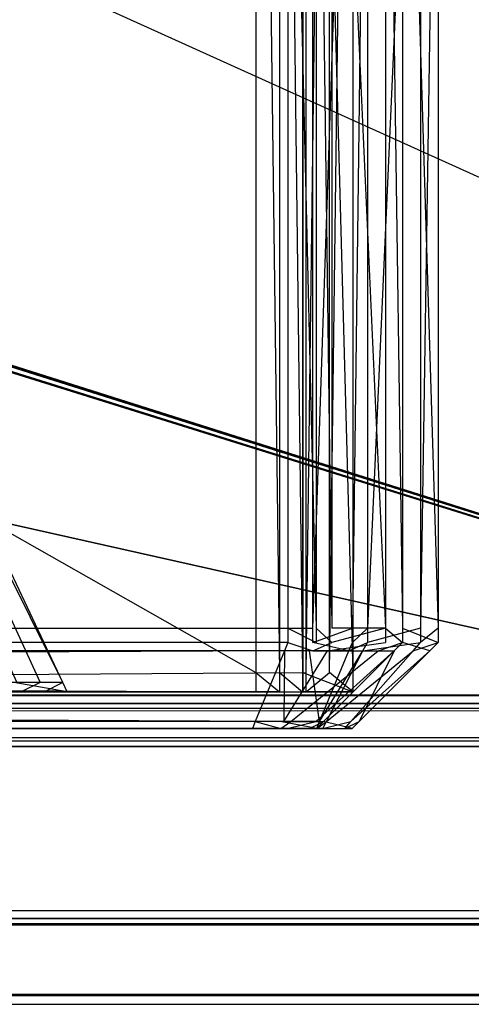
# Model space of a CAD drawing. Extents: x 0 to 1.6, y -0.5 to 0.
# Tile 152 of 192: x 1.57845 to 1.5837, y -0.501 to -0.48955. Entities that reach past the tile are written whole.
import ezdxf

# ---------------------------------------------------------------- set-up
doc = ezdxf.new("R2010")
doc.units = 0
for name, color, linetype in [('L16_KORPUS1_0___REPLACEMTFOREMP', 7, 'CONTINUOUS'), ('L33_REGALELEMENT_0___REPLACEMTF', 7, 'CONTINUOUS'), ('L64_FRONT_FINION_1___REPLACEMTF', 7, 'CONTINUOUS'), ('L65_ABDECKPL_0___REPLACEMTFOREM', 7, 'CONTINUOUS')]:
    doc.layers.add(name, color=color, linetype=linetype)

msp = doc.modelspace()

# ---------------------------------------------------------------- linework, layer by layer
at = {"layer": 'L16_KORPUS1_0___REPLACEMTFOREMP', "color": 8}
for points, invisible_edges in [([(1.597088, -0.000594), (0.5, -0.497406), (0.5, -0.000594), (1.597088, -0.000594)], 13), ([(0.5, -0.497406), (1.597088, -0.000594), (1.597091, -0.497406), (0.5, -0.497406)], 10), ([(1.597091, -0.497404, 0.00769), (0.5, -0.000596, 0.00769), (0.5, -0.497404, 0.00769), (1.597091, -0.497404, 0.00769)], 13), ([(0.5, -0.000596, 0.00769), (1.597091, -0.497404, 0.00769), (1.597088, -0.000596, 0.00769), (0.5, -0.000596, 0.00769)], 10), ([(1.597091, -0.4975, 0.00769), (0.5, -0.497404, 0.00769), (0.5, -0.4975, 0.00769), (1.597091, -0.4975, 0.00769)], 13), ([(0.5, -0.497404, 0.00769), (1.597091, -0.4975, 0.00769), (1.597091, -0.497404, 0.00769), (0.5, -0.497404, 0.00769)], 14), ([(1.597091, -0.497406), (0.5, -0.4975), (0.5, -0.497406), (1.597091, -0.497406)], 13), ([(0.5, -0.4975), (1.597091, -0.497406), (1.597091, -0.4975), (0.5, -0.4975)], 14), ([(1.597091, -0.4975), (0.5, -0.49758, 0.00008), (0.5, -0.4975), (1.597091, -0.4975)], 13), ([(0.5, -0.49758, 0.00008), (1.597091, -0.4975), (1.597124, -0.49758, 0.000079), (0.5, -0.49758, 0.00008)], 14), ([(1.597114, -0.497557, 0.007633), (0.5, -0.4975, 0.00769), (0.5, -0.497557, 0.007633), (1.597114, -0.497557, 0.007633)], 13), ([(0.5, -0.4975, 0.00769), (1.597114, -0.497557, 0.007633), (1.597091, -0.4975, 0.00769), (0.5, -0.4975, 0.00769)], 14), ([(1.597257, -0.497901, 0.007289), (0.5, -0.497557, 0.007633), (0.5, -0.497901, 0.007289), (1.597257, -0.497901, 0.007289)], 13), ([(0.5, -0.497557, 0.007633), (1.597257, -0.497901, 0.007289), (1.597114, -0.497557, 0.007633), (0.5, -0.497557, 0.007633)], 14), ([(1.597124, -0.49758, 0.000079), (0.5, -0.497936, 0.000436), (0.5, -0.49758, 0.00008), (1.597124, -0.49758, 0.000079)], 13), ([(0.5, -0.497936, 0.000436), (1.597124, -0.49758, 0.000079), (1.597272, -0.497936, 0.000436), (0.5, -0.497936, 0.000436)], 14), ([(1.597298, -0.498, 0.00719), (0.5, -0.497901, 0.007289), (0.5, -0.498, 0.00719), (1.597298, -0.498, 0.00719)], 13), ([(0.5, -0.497901, 0.007289), (1.597298, -0.498, 0.00719), (1.597257, -0.497901, 0.007289), (0.5, -0.497901, 0.007289)], 14), ([(1.597272, -0.497936, 0.000436), (0.5, -0.498, 0.0005), (0.5, -0.497936, 0.000436), (1.597272, -0.497936, 0.000436)], 13), ([(0.5, -0.498, 0.0005), (1.597272, -0.497936, 0.000436), (1.597298, -0.498, 0.0005), (0.5, -0.498, 0.0005)], 14), ([(1.597298, -0.498, 0.000565), (0.5, -0.498, 0.0005), (1.597298, -0.498, 0.0005), (1.597298, -0.498, 0.000565)], 13), ([(0.5, -0.498, 0.0005), (1.597298, -0.498, 0.000565), (0.5, -0.498, 0.000565), (0.5, -0.498, 0.0005)], 14), ([(1.597298, -0.498, 0.007018), (0.5, -0.498, 0.000565), (1.597298, -0.498, 0.000565), (1.597298, -0.498, 0.007018)], 13), ([(0.5, -0.498, 0.000565), (1.597298, -0.498, 0.007018), (0.5, -0.498, 0.007018), (0.5, -0.498, 0.000565)], 14), ([(1.597298, -0.498, 0.00719), (0.5, -0.498, 0.007018), (1.597298, -0.498, 0.007018), (1.597298, -0.498, 0.00719)], 13), ([(0.5, -0.498, 0.007018), (1.597298, -0.498, 0.00719), (0.5, -0.498, 0.00719), (0.5, -0.498, 0.007018)], 14)]:
    msp.add_3dface(points, dxfattribs=dict(at, invisible_edges=invisible_edges))
at = {"layer": 'L33_REGALELEMENT_0___REPLACEMTF', "color": 40}
for points, invisible_edges in [([(1.581195, -0.497141, 0.345723), (1.543462, -0.475716, 0.345657), (1.543462, -0.497141, 0.345657), (1.581195, -0.497141, 0.345723)], 13), ([(1.543462, -0.475716, 0.345657), (1.581195, -0.497141, 0.345723), (1.581195, -0.475716, 0.345723), (1.543462, -0.475716, 0.345657)], 14), ([(1.581779, -0.475716, 0.012565), (1.544046, -0.497141, 0.012499), (1.544046, -0.475716, 0.012499), (1.581779, -0.475716, 0.012565)], 13), ([(1.544046, -0.497141, 0.012499), (1.581779, -0.475716, 0.012565), (1.581779, -0.497141, 0.012565), (1.544046, -0.497141, 0.012499)], 14), ([(1.58147, -0.497141, 0.345724), (1.581195, -0.475716, 0.345723), (1.581195, -0.497141, 0.345723), (1.58147, -0.497141, 0.345724)], 13), ([(1.581195, -0.475716, 0.345723), (1.58147, -0.497141, 0.345724), (1.58147, -0.475716, 0.345724), (1.581195, -0.475716, 0.345723)], 14), ([(1.581739, -0.497141, 0.345724), (1.58147, -0.475716, 0.345724), (1.58147, -0.497141, 0.345724), (1.581739, -0.497141, 0.345724)], 13), ([(1.58147, -0.475716, 0.345724), (1.581739, -0.497141, 0.345724), (1.581739, -0.475716, 0.345724), (1.58147, -0.475716, 0.345724)], 14), ([(1.58174, -0.497141, 0.345493), (1.581739, -0.475716, 0.345724), (1.581739, -0.497141, 0.345724), (1.58174, -0.497141, 0.345493)], 13), ([(1.581739, -0.475716, 0.345724), (1.58174, -0.497141, 0.345493), (1.58174, -0.475716, 0.345493), (1.581739, -0.475716, 0.345724)], 14), ([(1.582322, -0.497141, 0.012915), (1.58174, -0.475716, 0.345493), (1.58174, -0.497141, 0.345493), (1.582322, -0.497141, 0.012915)], 13), ([(1.58174, -0.475716, 0.345493), (1.582322, -0.497141, 0.012915), (1.582322, -0.475716, 0.012915), (1.58174, -0.475716, 0.345493)], 14), ([(1.582053, -0.475716, 0.012565), (1.581779, -0.497141, 0.012565), (1.581779, -0.475716, 0.012565), (1.582053, -0.475716, 0.012565)], 13), ([(1.581779, -0.497141, 0.012565), (1.582053, -0.475716, 0.012565), (1.582053, -0.497141, 0.012565), (1.581779, -0.497141, 0.012565)], 14), ([(1.582322, -0.475716, 0.012566), (1.582053, -0.497141, 0.012565), (1.582053, -0.475716, 0.012565), (1.582322, -0.475716, 0.012566)], 13), ([(1.582053, -0.497141, 0.012565), (1.582322, -0.475716, 0.012566), (1.582322, -0.497141, 0.012566), (1.582053, -0.497141, 0.012565)], 14), ([(1.582322, -0.497141, 0.012566), (1.582322, -0.475716, 0.012915), (1.582322, -0.497141, 0.012915), (1.582322, -0.497141, 0.012566)], 13), ([(1.582322, -0.475716, 0.012915), (1.582322, -0.497141, 0.012566), (1.582322, -0.475716, 0.012566), (1.582322, -0.475716, 0.012915)], 14), ([(1.5689, -0.477095, 0.332158), (1.578948, -0.497258, 0.016142), (1.578377, -0.497258, 0.342108), (1.5689, -0.477095, 0.332158)], 13), ([(1.578948, -0.497258, 0.016142), (1.5689, -0.477095, 0.332158), (1.569439, -0.477095, 0.02445), (1.578948, -0.497258, 0.016142)], 14), ([(1.578683, -0.497258, 0.015799), (1.56944, -0.477095, 0.024128), (1.569188, -0.477095, 0.024127), (1.578683, -0.497258, 0.015799)], 13), ([(1.569188, -0.477095, 0.024127), (1.578414, -0.497258, 0.015799), (1.578683, -0.497258, 0.015799), (1.569188, -0.477095, 0.024127)], 14), ([(1.569439, -0.477095, 0.02445), (1.578948, -0.497258, 0.0158), (1.578948, -0.497258, 0.016142), (1.569439, -0.477095, 0.02445)], 13), ([(1.578948, -0.497258, 0.0158), (1.569439, -0.477095, 0.02445), (1.56944, -0.477095, 0.024128), (1.578948, -0.497258, 0.0158)], 14), ([(1.56944, -0.477095, 0.024128), (1.578683, -0.497258, 0.015799), (1.578948, -0.497258, 0.0158), (1.56944, -0.477095, 0.024128)], 14), ([(1.581195, -0.497366, 0.345723), (1.543462, -0.497141, 0.345657), (1.543462, -0.497366, 0.345657), (1.581195, -0.497366, 0.345723)], 13), ([(1.543462, -0.497141, 0.345657), (1.581195, -0.497366, 0.345723), (1.581195, -0.497141, 0.345723), (1.543462, -0.497141, 0.345657)], 14), ([(1.581779, -0.497141, 0.012565), (1.544046, -0.497366, 0.012499), (1.544046, -0.497141, 0.012499), (1.581779, -0.497141, 0.012565)], 13), ([(1.544046, -0.497366, 0.012499), (1.581779, -0.497141, 0.012565), (1.581779, -0.497366, 0.012565), (1.544046, -0.497366, 0.012499)], 14), ([(1.58147, -0.497366, 0.345724), (1.581195, -0.497141, 0.345723), (1.581195, -0.497366, 0.345723), (1.58147, -0.497366, 0.345724)], 13), ([(1.581195, -0.497141, 0.345723), (1.58147, -0.497366, 0.345724), (1.58147, -0.497141, 0.345724), (1.581195, -0.497141, 0.345723)], 14), ([(1.581739, -0.497366, 0.345724), (1.58147, -0.497141, 0.345724), (1.58147, -0.497366, 0.345724), (1.581739, -0.497366, 0.345724)], 13), ([(1.58147, -0.497141, 0.345724), (1.581739, -0.497366, 0.345724), (1.581739, -0.497141, 0.345724), (1.58147, -0.497141, 0.345724)], 14), ([(1.58174, -0.497366, 0.345493), (1.581739, -0.497141, 0.345724), (1.581739, -0.497366, 0.345724), (1.58174, -0.497366, 0.345493)], 13), ([(1.581739, -0.497141, 0.345724), (1.58174, -0.497366, 0.345493), (1.58174, -0.497141, 0.345493), (1.581739, -0.497141, 0.345724)], 14), ([(1.582322, -0.497366, 0.012915), (1.58174, -0.497141, 0.345493), (1.58174, -0.497366, 0.345493), (1.582322, -0.497366, 0.012915)], 13), ([(1.58174, -0.497141, 0.345493), (1.582322, -0.497366, 0.012915), (1.582322, -0.497141, 0.012915), (1.58174, -0.497141, 0.345493)], 14), ([(1.582053, -0.497141, 0.012565), (1.581779, -0.497366, 0.012565), (1.581779, -0.497141, 0.012565), (1.582053, -0.497141, 0.012565)], 13), ([(1.581779, -0.497366, 0.012565), (1.582053, -0.497141, 0.012565), (1.582053, -0.497366, 0.012565), (1.581779, -0.497366, 0.012565)], 14), ([(1.582053, -0.497141, 0.012565), (1.582322, -0.497366, 0.012566), (1.582053, -0.497366, 0.012565), (1.582053, -0.497141, 0.012565)], 13), ([(1.582322, -0.497366, 0.012566), (1.582053, -0.497141, 0.012565), (1.582322, -0.497141, 0.012566), (1.582322, -0.497366, 0.012566)], 14), ([(1.582322, -0.497366, 0.012566), (1.582322, -0.497141, 0.012915), (1.582322, -0.497366, 0.012915), (1.582322, -0.497366, 0.012566)], 13), ([(1.582322, -0.497141, 0.012915), (1.582322, -0.497366, 0.012566), (1.582322, -0.497141, 0.012566), (1.582322, -0.497141, 0.012915)], 14), ([(1.578414, -0.497258, 0.015799), (1.541368, -0.497366, 0.015689), (1.578465, -0.497366, 0.015754), (1.578414, -0.497258, 0.015799)], 14), ([(1.578377, -0.497258, 0.342108), (1.578999, -0.497366, 0.016097), (1.578428, -0.497366, 0.342162), (1.578377, -0.497258, 0.342108)], 13), ([(1.578999, -0.497366, 0.016097), (1.578377, -0.497258, 0.342108), (1.578948, -0.497258, 0.016142), (1.578999, -0.497366, 0.016097)], 14), ([(1.578465, -0.497366, 0.015754), (1.578683, -0.497258, 0.015799), (1.578414, -0.497258, 0.015799), (1.578465, -0.497366, 0.015754)], 13), ([(1.578683, -0.497258, 0.015799), (1.578465, -0.497366, 0.015754), (1.578734, -0.497366, 0.015754), (1.578683, -0.497258, 0.015799)], 14), ([(1.578734, -0.497366, 0.015754), (1.578948, -0.497258, 0.0158), (1.578683, -0.497258, 0.015799), (1.578734, -0.497366, 0.015754)], 13), ([(1.578948, -0.497258, 0.0158), (1.578734, -0.497366, 0.015754), (1.578999, -0.497366, 0.015755), (1.578948, -0.497258, 0.0158)], 14), ([(1.578948, -0.497258, 0.016142), (1.578999, -0.497366, 0.015755), (1.578999, -0.497366, 0.016097), (1.578948, -0.497258, 0.016142)], 13), ([(1.578999, -0.497366, 0.015755), (1.578948, -0.497258, 0.016142), (1.578948, -0.497258, 0.0158), (1.578999, -0.497366, 0.015755)], 14), ([(1.57859, -0.497366, 0.015633), (1.541368, -0.497366, 0.015689), (1.54147, -0.497366, 0.015568), (1.57859, -0.497366, 0.015633)], 13), ([(1.541368, -0.497366, 0.015689), (1.57859, -0.497366, 0.015633), (1.578465, -0.497366, 0.015754), (1.541368, -0.497366, 0.015689)], 14), ([(1.581564, -0.497366, 0.012772), (1.54147, -0.497366, 0.015568), (1.543872, -0.497366, 0.012706), (1.581564, -0.497366, 0.012772)], 13), ([(1.54147, -0.497366, 0.015568), (1.581564, -0.497366, 0.012772), (1.57859, -0.497366, 0.015633), (1.54147, -0.497366, 0.015568)], 14), ([(1.543289, -0.497366, 0.345441), (1.578018, -0.497366, 0.342514), (1.580981, -0.497366, 0.345507), (1.543289, -0.497366, 0.345441)], 14), ([(1.580981, -0.497366, 0.345507), (1.543462, -0.497366, 0.345657), (1.543289, -0.497366, 0.345441), (1.580981, -0.497366, 0.345507)], 13), ([(1.543462, -0.497366, 0.345657), (1.580981, -0.497366, 0.345507), (1.581195, -0.497366, 0.345723), (1.543462, -0.497366, 0.345657)], 14), ([(1.581779, -0.497366, 0.012565), (1.543872, -0.497366, 0.012706), (1.544046, -0.497366, 0.012499), (1.581779, -0.497366, 0.012565)], 13), ([(1.543872, -0.497366, 0.012706), (1.581779, -0.497366, 0.012565), (1.581564, -0.497366, 0.012772), (1.543872, -0.497366, 0.012706)], 14), ([(1.578288, -0.497366, 0.342514), (1.580981, -0.497366, 0.345507), (1.578018, -0.497366, 0.342514), (1.578288, -0.497366, 0.342514)], 13), ([(1.578288, -0.497366, 0.342514), (1.578427, -0.497366, 0.342388), (1.578553, -0.497366, 0.342515), (1.578288, -0.497366, 0.342514)], 14), ([(1.578553, -0.497366, 0.342515), (1.581255, -0.497366, 0.345507), (1.578288, -0.497366, 0.342514), (1.578553, -0.497366, 0.342515)], 13), ([(1.580981, -0.497366, 0.345507), (1.578288, -0.497366, 0.342514), (1.581255, -0.497366, 0.345507), (1.580981, -0.497366, 0.345507)], 14), ([(1.578553, -0.497366, 0.342288), (1.578427, -0.497366, 0.342388), (1.578428, -0.497366, 0.342162), (1.578553, -0.497366, 0.342288)], 13), ([(1.578427, -0.497366, 0.342388), (1.578553, -0.497366, 0.342288), (1.578553, -0.497366, 0.342515), (1.578427, -0.497366, 0.342388)], 14), ([(1.578999, -0.497366, 0.016097), (1.578553, -0.497366, 0.342288), (1.578428, -0.497366, 0.342162), (1.578999, -0.497366, 0.016097)], 14), ([(1.57886, -0.497366, 0.015634), (1.578465, -0.497366, 0.015754), (1.57859, -0.497366, 0.015633), (1.57886, -0.497366, 0.015634)], 13), ([(1.578465, -0.497366, 0.015754), (1.57886, -0.497366, 0.015634), (1.578734, -0.497366, 0.015754), (1.578465, -0.497366, 0.015754)], 14), ([(1.578553, -0.497366, 0.342288), (1.578999, -0.497366, 0.016097), (1.579125, -0.497366, 0.015976), (1.578553, -0.497366, 0.342288)], 13), ([(1.581525, -0.497366, 0.345277), (1.578553, -0.497366, 0.342515), (1.578553, -0.497366, 0.342288), (1.581525, -0.497366, 0.345277)], 13), ([(1.578553, -0.497366, 0.342515), (1.581525, -0.497366, 0.345277), (1.581524, -0.497366, 0.345508), (1.578553, -0.497366, 0.342515)], 14), ([(1.581255, -0.497366, 0.345507), (1.578553, -0.497366, 0.342515), (1.581524, -0.497366, 0.345508), (1.581255, -0.497366, 0.345507)], 14), ([(1.579125, -0.497366, 0.015976), (1.581525, -0.497366, 0.345277), (1.578553, -0.497366, 0.342288), (1.579125, -0.497366, 0.015976)], 14), ([(1.581838, -0.497366, 0.012772), (1.57859, -0.497366, 0.015633), (1.581564, -0.497366, 0.012772), (1.581838, -0.497366, 0.012772)], 13), ([(1.57859, -0.497366, 0.015633), (1.581838, -0.497366, 0.012772), (1.57886, -0.497366, 0.015634), (1.57859, -0.497366, 0.015633)], 14), ([(1.579125, -0.497366, 0.015634), (1.578734, -0.497366, 0.015754), (1.57886, -0.497366, 0.015634), (1.579125, -0.497366, 0.015634)], 13), ([(1.578734, -0.497366, 0.015754), (1.579125, -0.497366, 0.015634), (1.578999, -0.497366, 0.015755), (1.578734, -0.497366, 0.015754)], 14), ([(1.582107, -0.497366, 0.012773), (1.57886, -0.497366, 0.015634), (1.581838, -0.497366, 0.012772), (1.582107, -0.497366, 0.012773)], 13), ([(1.57886, -0.497366, 0.015634), (1.582107, -0.497366, 0.012773), (1.579125, -0.497366, 0.015634), (1.57886, -0.497366, 0.015634)], 14), ([(1.579125, -0.497366, 0.015976), (1.578999, -0.497366, 0.015755), (1.579125, -0.497366, 0.015634), (1.579125, -0.497366, 0.015976)], 13), ([(1.578999, -0.497366, 0.015755), (1.579125, -0.497366, 0.015976), (1.578999, -0.497366, 0.016097), (1.578999, -0.497366, 0.015755)], 14), ([(1.581525, -0.497366, 0.345277), (1.579125, -0.497366, 0.015976), (1.582106, -0.497366, 0.013121), (1.581525, -0.497366, 0.345277)], 13), ([(1.582106, -0.497366, 0.013121), (1.579125, -0.497366, 0.015634), (1.582107, -0.497366, 0.012773), (1.582106, -0.497366, 0.013121)], 13), ([(1.579125, -0.497366, 0.015634), (1.582106, -0.497366, 0.013121), (1.579125, -0.497366, 0.015976), (1.579125, -0.497366, 0.015634)], 14), ([(1.581255, -0.497366, 0.345507), (1.581195, -0.497366, 0.345723), (1.580981, -0.497366, 0.345507), (1.581255, -0.497366, 0.345507)], 13), ([(1.581195, -0.497366, 0.345723), (1.581255, -0.497366, 0.345507), (1.58147, -0.497366, 0.345724), (1.581195, -0.497366, 0.345723)], 14), ([(1.581524, -0.497366, 0.345508), (1.58147, -0.497366, 0.345724), (1.581255, -0.497366, 0.345507), (1.581524, -0.497366, 0.345508)], 13), ([(1.58147, -0.497366, 0.345724), (1.581524, -0.497366, 0.345508), (1.581739, -0.497366, 0.345724), (1.58147, -0.497366, 0.345724)], 14), ([(1.58174, -0.497366, 0.345493), (1.581524, -0.497366, 0.345508), (1.581525, -0.497366, 0.345277), (1.58174, -0.497366, 0.345493)], 13), ([(1.581524, -0.497366, 0.345508), (1.58174, -0.497366, 0.345493), (1.581739, -0.497366, 0.345724), (1.581524, -0.497366, 0.345508)], 14), ([(1.582106, -0.497366, 0.013121), (1.58174, -0.497366, 0.345493), (1.581525, -0.497366, 0.345277), (1.582106, -0.497366, 0.013121)], 14), ([(1.582053, -0.497366, 0.012565), (1.581564, -0.497366, 0.012772), (1.581779, -0.497366, 0.012565), (1.582053, -0.497366, 0.012565)], 13), ([(1.581564, -0.497366, 0.012772), (1.582053, -0.497366, 0.012565), (1.581838, -0.497366, 0.012772), (1.581564, -0.497366, 0.012772)], 14), ([(1.58174, -0.497366, 0.345493), (1.582106, -0.497366, 0.013121), (1.582322, -0.497366, 0.012915), (1.58174, -0.497366, 0.345493)], 13), ([(1.582322, -0.497366, 0.012566), (1.581838, -0.497366, 0.012772), (1.582053, -0.497366, 0.012565), (1.582322, -0.497366, 0.012566)], 13), ([(1.581838, -0.497366, 0.012772), (1.582322, -0.497366, 0.012566), (1.582107, -0.497366, 0.012773), (1.581838, -0.497366, 0.012772)], 14), ([(1.582107, -0.497366, 0.012773), (1.582322, -0.497366, 0.012915), (1.582106, -0.497366, 0.013121), (1.582107, -0.497366, 0.012773)], 14), ([(1.582322, -0.497366, 0.012915), (1.582107, -0.497366, 0.012773), (1.582322, -0.497366, 0.012566), (1.582322, -0.497366, 0.012915)], 13)]:
    msp.add_3dface(points, dxfattribs=dict(at, invisible_edges=invisible_edges))
at = {"layer": 'L64_FRONT_FINION_1___REPLACEMTF', "color": 8}
for points, invisible_edges in [([(1.393012, -0.496623, 0.588289), (1.581566, -0.482963, 0.588619), (1.393012, -0.482963, 0.588289), (1.393012, -0.496623, 0.588289)], 13), ([(1.581566, -0.482963, 0.588619), (1.393012, -0.496623, 0.588289), (1.581566, -0.496623, 0.588619), (1.581566, -0.482963, 0.588619)], 14), ([(1.581859, -0.482963, 0.348694), (1.393433, -0.496623, 0.348364), (1.393433, -0.482963, 0.348364), (1.581859, -0.482963, 0.348694)], 13), ([(1.393433, -0.496623, 0.348364), (1.581859, -0.482963, 0.348694), (1.581859, -0.496623, 0.348694), (1.393433, -0.496623, 0.348364)], 14), ([(1.581898, -0.496623, 0.58862), (1.581566, -0.482963, 0.588619), (1.581566, -0.496623, 0.588619), (1.581898, -0.496623, 0.58862)], 13), ([(1.581566, -0.482963, 0.588619), (1.581898, -0.496623, 0.58862), (1.581898, -0.482963, 0.58862), (1.581566, -0.482963, 0.588619)], 14), ([(1.582318, -0.482963, 0.348695), (1.581859, -0.496623, 0.348694), (1.581859, -0.482963, 0.348694), (1.582318, -0.482963, 0.348695)], 13), ([(1.581859, -0.496623, 0.348694), (1.582318, -0.482963, 0.348695), (1.582318, -0.496623, 0.348695), (1.581859, -0.496623, 0.348694)], 14), ([(1.582078, -0.496623, 0.58844), (1.581898, -0.482963, 0.58862), (1.581898, -0.496623, 0.58862), (1.582078, -0.496623, 0.58844)], 13), ([(1.581898, -0.482963, 0.58862), (1.582078, -0.496623, 0.58844), (1.582078, -0.482963, 0.58844), (1.581898, -0.482963, 0.58862)], 14), ([(1.582704, -0.496623, 0.587816), (1.582078, -0.482963, 0.58844), (1.582078, -0.496623, 0.58844), (1.582704, -0.496623, 0.587816)], 13), ([(1.582078, -0.482963, 0.58844), (1.582704, -0.496623, 0.587816), (1.582704, -0.482963, 0.587816), (1.582078, -0.482963, 0.58844)], 14), ([(1.582318, -0.496623, 0.348695), (1.582492, -0.482963, 0.348869), (1.582492, -0.496623, 0.348869), (1.582318, -0.496623, 0.348695)], 13), ([(1.582492, -0.482963, 0.348869), (1.582318, -0.496623, 0.348695), (1.582318, -0.482963, 0.348695), (1.582492, -0.482963, 0.348869)], 14), ([(1.582492, -0.496623, 0.348869), (1.583111, -0.482963, 0.34949), (1.583111, -0.496623, 0.34949), (1.582492, -0.496623, 0.348869)], 13), ([(1.583111, -0.482963, 0.34949), (1.582492, -0.496623, 0.348869), (1.582492, -0.482963, 0.348869), (1.583111, -0.482963, 0.34949)], 14), ([(1.582899, -0.496623, 0.587622), (1.582704, -0.482963, 0.587816), (1.582704, -0.496623, 0.587816), (1.582899, -0.496623, 0.587622)], 13), ([(1.582704, -0.482963, 0.587816), (1.582899, -0.496623, 0.587622), (1.582899, -0.482963, 0.587622), (1.582704, -0.482963, 0.587816)], 14), ([(1.5829, -0.496623, 0.587154), (1.582899, -0.482963, 0.587622), (1.582899, -0.496623, 0.587622), (1.5829, -0.496623, 0.587154)], 13), ([(1.582899, -0.482963, 0.587622), (1.5829, -0.496623, 0.587154), (1.5829, -0.482963, 0.587154), (1.582899, -0.482963, 0.587622)], 14), ([(1.583315, -0.496623, 0.350207), (1.5829, -0.482963, 0.587154), (1.5829, -0.496623, 0.587154), (1.583315, -0.496623, 0.350207)], 13), ([(1.5829, -0.482963, 0.587154), (1.583315, -0.496623, 0.350207), (1.583315, -0.482963, 0.350207), (1.5829, -0.482963, 0.587154)], 14), ([(1.583111, -0.496623, 0.34949), (1.583316, -0.482963, 0.349696), (1.583316, -0.496623, 0.349696), (1.583111, -0.496623, 0.34949)], 13), ([(1.583316, -0.482963, 0.349696), (1.583111, -0.496623, 0.34949), (1.583111, -0.482963, 0.34949), (1.583316, -0.482963, 0.349696)], 14), ([(1.583316, -0.496623, 0.349696), (1.583315, -0.482963, 0.350207), (1.583315, -0.496623, 0.350207), (1.583316, -0.496623, 0.349696)], 13), ([(1.583315, -0.482963, 0.350207), (1.583316, -0.496623, 0.349696), (1.583316, -0.482963, 0.349696), (1.583315, -0.482963, 0.350207)], 14), ([(1.581566, -0.496792, 0.588619), (1.393012, -0.496623, 0.588289), (1.393012, -0.496792, 0.588289), (1.581566, -0.496792, 0.588619)], 13), ([(1.393012, -0.496623, 0.588289), (1.581566, -0.496792, 0.588619), (1.581566, -0.496623, 0.588619), (1.393012, -0.496623, 0.588289)], 14), ([(1.581859, -0.496623, 0.348694), (1.393433, -0.496792, 0.348364), (1.393433, -0.496623, 0.348364), (1.581859, -0.496623, 0.348694)], 13), ([(1.393433, -0.496792, 0.348364), (1.581859, -0.496623, 0.348694), (1.581859, -0.496792, 0.348694), (1.393433, -0.496792, 0.348364)], 14), ([(1.581898, -0.496792, 0.58862), (1.581566, -0.496623, 0.588619), (1.581566, -0.496792, 0.588619), (1.581898, -0.496792, 0.58862)], 13), ([(1.581566, -0.496623, 0.588619), (1.581898, -0.496792, 0.58862), (1.581898, -0.496623, 0.58862), (1.581566, -0.496623, 0.588619)], 14), ([(1.582318, -0.496623, 0.348695), (1.581859, -0.496792, 0.348694), (1.581859, -0.496623, 0.348694), (1.582318, -0.496623, 0.348695)], 13), ([(1.581859, -0.496792, 0.348694), (1.582318, -0.496623, 0.348695), (1.582318, -0.496792, 0.348695), (1.581859, -0.496792, 0.348694)], 14), ([(1.582078, -0.496792, 0.58844), (1.581898, -0.496623, 0.58862), (1.581898, -0.496792, 0.58862), (1.582078, -0.496792, 0.58844)], 13), ([(1.581898, -0.496623, 0.58862), (1.582078, -0.496792, 0.58844), (1.582078, -0.496623, 0.58844), (1.581898, -0.496623, 0.58862)], 14), ([(1.582078, -0.496792, 0.58844), (1.582704, -0.496623, 0.587816), (1.582078, -0.496623, 0.58844), (1.582078, -0.496792, 0.58844)], 13), ([(1.582704, -0.496623, 0.587816), (1.582078, -0.496792, 0.58844), (1.582704, -0.496792, 0.587816), (1.582704, -0.496623, 0.587816)], 14), ([(1.582318, -0.496792, 0.348695), (1.582492, -0.496623, 0.348869), (1.582492, -0.496792, 0.348869), (1.582318, -0.496792, 0.348695)], 13), ([(1.582492, -0.496623, 0.348869), (1.582318, -0.496792, 0.348695), (1.582318, -0.496623, 0.348695), (1.582492, -0.496623, 0.348869)], 14), ([(1.582492, -0.496792, 0.348869), (1.583111, -0.496623, 0.34949), (1.583111, -0.496792, 0.34949), (1.582492, -0.496792, 0.348869)], 13), ([(1.583111, -0.496623, 0.34949), (1.582492, -0.496792, 0.348869), (1.582492, -0.496623, 0.348869), (1.583111, -0.496623, 0.34949)], 14), ([(1.582899, -0.496792, 0.587622), (1.582704, -0.496623, 0.587816), (1.582704, -0.496792, 0.587816), (1.582899, -0.496792, 0.587622)], 13), ([(1.582704, -0.496623, 0.587816), (1.582899, -0.496792, 0.587622), (1.582899, -0.496623, 0.587622), (1.582704, -0.496623, 0.587816)], 14), ([(1.5829, -0.496792, 0.587154), (1.582899, -0.496623, 0.587622), (1.582899, -0.496792, 0.587622), (1.5829, -0.496792, 0.587154)], 13), ([(1.582899, -0.496623, 0.587622), (1.5829, -0.496792, 0.587154), (1.5829, -0.496623, 0.587154), (1.582899, -0.496623, 0.587622)], 14), ([(1.583315, -0.496792, 0.350207), (1.5829, -0.496623, 0.587154), (1.5829, -0.496792, 0.587154), (1.583315, -0.496792, 0.350207)], 13), ([(1.5829, -0.496623, 0.587154), (1.583315, -0.496792, 0.350207), (1.583315, -0.496623, 0.350207), (1.5829, -0.496623, 0.587154)], 14), ([(1.583111, -0.496792, 0.34949), (1.583316, -0.496623, 0.349696), (1.583316, -0.496792, 0.349696), (1.583111, -0.496792, 0.34949)], 13), ([(1.583316, -0.496623, 0.349696), (1.583111, -0.496792, 0.34949), (1.583111, -0.496623, 0.34949), (1.583316, -0.496623, 0.349696)], 14), ([(1.583316, -0.496792, 0.349696), (1.583315, -0.496623, 0.350207), (1.583315, -0.496792, 0.350207), (1.583316, -0.496792, 0.349696)], 13), ([(1.583315, -0.496623, 0.350207), (1.583316, -0.496792, 0.349696), (1.583316, -0.496623, 0.349696), (1.583315, -0.496623, 0.350207)], 14), ([(1.393013, -0.496889, 0.588192), (1.581566, -0.496792, 0.588619), (1.393012, -0.496792, 0.588289), (1.393013, -0.496889, 0.588192)], 13), ([(1.581566, -0.496792, 0.588619), (1.393013, -0.496889, 0.588192), (1.581526, -0.496889, 0.588522), (1.581566, -0.496792, 0.588619)], 14), ([(1.393433, -0.496792, 0.348364), (1.581819, -0.496889, 0.348791), (1.393432, -0.496889, 0.348461), (1.393433, -0.496792, 0.348364)], 13), ([(1.581819, -0.496889, 0.348791), (1.393433, -0.496792, 0.348364), (1.581859, -0.496792, 0.348694), (1.581819, -0.496889, 0.348791)], 14), ([(1.581857, -0.496889, 0.588523), (1.581566, -0.496792, 0.588619), (1.581526, -0.496889, 0.588522), (1.581857, -0.496889, 0.588523)], 13), ([(1.581566, -0.496792, 0.588619), (1.581857, -0.496889, 0.588523), (1.581898, -0.496792, 0.58862), (1.581566, -0.496792, 0.588619)], 14), ([(1.581859, -0.496792, 0.348694), (1.582277, -0.496889, 0.348792), (1.581819, -0.496889, 0.348791), (1.581859, -0.496792, 0.348694)], 13), ([(1.582078, -0.496792, 0.58844), (1.581857, -0.496889, 0.588523), (1.582028, -0.496889, 0.588353), (1.582078, -0.496792, 0.58844)], 13), ([(1.581857, -0.496889, 0.588523), (1.582078, -0.496792, 0.58844), (1.581898, -0.496792, 0.58862), (1.581857, -0.496889, 0.588523)], 14), ([(1.582277, -0.496889, 0.348792), (1.581859, -0.496792, 0.348694), (1.582318, -0.496792, 0.348695), (1.582277, -0.496889, 0.348792)], 14), ([(1.582704, -0.496792, 0.587816), (1.582028, -0.496889, 0.588353), (1.582618, -0.496889, 0.587765), (1.582704, -0.496792, 0.587816)], 13), ([(1.582028, -0.496889, 0.588353), (1.582704, -0.496792, 0.587816), (1.582078, -0.496792, 0.58844), (1.582028, -0.496889, 0.588353)], 14), ([(1.582492, -0.496792, 0.348869), (1.582277, -0.496889, 0.348792), (1.582318, -0.496792, 0.348695), (1.582492, -0.496792, 0.348869)], 13), ([(1.582277, -0.496889, 0.348792), (1.582492, -0.496792, 0.348869), (1.582441, -0.496889, 0.348956), (1.582277, -0.496889, 0.348792)], 14), ([(1.583111, -0.496792, 0.34949), (1.582441, -0.496889, 0.348956), (1.582492, -0.496792, 0.348869), (1.583111, -0.496792, 0.34949)], 13), ([(1.582441, -0.496889, 0.348956), (1.583111, -0.496792, 0.34949), (1.583025, -0.496889, 0.349542), (1.582441, -0.496889, 0.348956)], 14), ([(1.582899, -0.496792, 0.587622), (1.582618, -0.496889, 0.587765), (1.582802, -0.496889, 0.587582), (1.582899, -0.496792, 0.587622)], 13), ([(1.582618, -0.496889, 0.587765), (1.582899, -0.496792, 0.587622), (1.582704, -0.496792, 0.587816), (1.582618, -0.496889, 0.587765)], 14), ([(1.5829, -0.496792, 0.587154), (1.582802, -0.496889, 0.587582), (1.582803, -0.496889, 0.587114), (1.5829, -0.496792, 0.587154)], 13), ([(1.582802, -0.496889, 0.587582), (1.5829, -0.496792, 0.587154), (1.582899, -0.496792, 0.587622), (1.582802, -0.496889, 0.587582)], 14), ([(1.583218, -0.496889, 0.350247), (1.5829, -0.496792, 0.587154), (1.582803, -0.496889, 0.587114), (1.583218, -0.496889, 0.350247)], 14), ([(1.5829, -0.496792, 0.587154), (1.583218, -0.496889, 0.350247), (1.583315, -0.496792, 0.350207), (1.5829, -0.496792, 0.587154)], 13), ([(1.583316, -0.496792, 0.349696), (1.583025, -0.496889, 0.349542), (1.583111, -0.496792, 0.34949), (1.583316, -0.496792, 0.349696)], 13), ([(1.583025, -0.496889, 0.349542), (1.583316, -0.496792, 0.349696), (1.583219, -0.496889, 0.349736), (1.583025, -0.496889, 0.349542)], 14), ([(1.583219, -0.496889, 0.349736), (1.583315, -0.496792, 0.350207), (1.583218, -0.496889, 0.350247), (1.583219, -0.496889, 0.349736)], 14), ([(1.583315, -0.496792, 0.350207), (1.583219, -0.496889, 0.349736), (1.583316, -0.496792, 0.349696), (1.583315, -0.496792, 0.350207)], 13), ([(1.393014, -0.497711, 0.58737), (1.581526, -0.496889, 0.588522), (1.393013, -0.496889, 0.588192), (1.393014, -0.497711, 0.58737)], 13), ([(1.581526, -0.496889, 0.588522), (1.393014, -0.497711, 0.58737), (1.581187, -0.497711, 0.5877), (1.581526, -0.496889, 0.588522)], 14), ([(1.393432, -0.496889, 0.348461), (1.581477, -0.497711, 0.349612), (1.393431, -0.497711, 0.349283), (1.393432, -0.496889, 0.348461)], 13), ([(1.581477, -0.497711, 0.349612), (1.393432, -0.496889, 0.348461), (1.581819, -0.496889, 0.348791), (1.581477, -0.497711, 0.349612)], 14), ([(1.581518, -0.497711, 0.5877), (1.581526, -0.496889, 0.588522), (1.581187, -0.497711, 0.5877), (1.581518, -0.497711, 0.5877)], 13), ([(1.581819, -0.496889, 0.348791), (1.581935, -0.497711, 0.349613), (1.581477, -0.497711, 0.349612), (1.581819, -0.496889, 0.348791)], 13), ([(1.582028, -0.496889, 0.588353), (1.581518, -0.497711, 0.5877), (1.581602, -0.497711, 0.587618), (1.582028, -0.496889, 0.588353)], 13), ([(1.581518, -0.497711, 0.5877), (1.582028, -0.496889, 0.588353), (1.581857, -0.496889, 0.588523), (1.581518, -0.497711, 0.5877)], 14), ([(1.581526, -0.496889, 0.588522), (1.581518, -0.497711, 0.5877), (1.581857, -0.496889, 0.588523), (1.581526, -0.496889, 0.588522)], 14), ([(1.582618, -0.496889, 0.587765), (1.581602, -0.497711, 0.587618), (1.581891, -0.497711, 0.58733), (1.582618, -0.496889, 0.587765)], 13), ([(1.581602, -0.497711, 0.587618), (1.582618, -0.496889, 0.587765), (1.582028, -0.496889, 0.588353), (1.581602, -0.497711, 0.587618)], 14), ([(1.581935, -0.497711, 0.349613), (1.581819, -0.496889, 0.348791), (1.582277, -0.496889, 0.348792), (1.581935, -0.497711, 0.349613)], 14), ([(1.582802, -0.496889, 0.587582), (1.581891, -0.497711, 0.58733), (1.581981, -0.497711, 0.58724), (1.582802, -0.496889, 0.587582)], 13), ([(1.581891, -0.497711, 0.58733), (1.582802, -0.496889, 0.587582), (1.582618, -0.496889, 0.587765), (1.581891, -0.497711, 0.58733)], 14), ([(1.582441, -0.496889, 0.348956), (1.581935, -0.497711, 0.349613), (1.582277, -0.496889, 0.348792), (1.582441, -0.496889, 0.348956)], 13), ([(1.581935, -0.497711, 0.349613), (1.582441, -0.496889, 0.348956), (1.582015, -0.497711, 0.349693), (1.581935, -0.497711, 0.349613)], 14), ([(1.582395, -0.497711, 0.350585), (1.582803, -0.496889, 0.587114), (1.581981, -0.497711, 0.586773), (1.582395, -0.497711, 0.350585)], 13), ([(1.581981, -0.497711, 0.586773), (1.582802, -0.496889, 0.587582), (1.581981, -0.497711, 0.58724), (1.581981, -0.497711, 0.586773)], 13), ([(1.582802, -0.496889, 0.587582), (1.581981, -0.497711, 0.586773), (1.582803, -0.496889, 0.587114), (1.582802, -0.496889, 0.587582)], 14), ([(1.583025, -0.496889, 0.349542), (1.582015, -0.497711, 0.349693), (1.582441, -0.496889, 0.348956), (1.583025, -0.496889, 0.349542)], 13), ([(1.582015, -0.497711, 0.349693), (1.583025, -0.496889, 0.349542), (1.582301, -0.497711, 0.34998), (1.582015, -0.497711, 0.349693)], 14), ([(1.583219, -0.496889, 0.349736), (1.582301, -0.497711, 0.34998), (1.583025, -0.496889, 0.349542), (1.583219, -0.496889, 0.349736)], 13), ([(1.582301, -0.497711, 0.34998), (1.583219, -0.496889, 0.349736), (1.582396, -0.497711, 0.350075), (1.582301, -0.497711, 0.34998)], 14), ([(1.582396, -0.497711, 0.350075), (1.583218, -0.496889, 0.350247), (1.582395, -0.497711, 0.350585), (1.582396, -0.497711, 0.350075)], 13), ([(1.582803, -0.496889, 0.587114), (1.582395, -0.497711, 0.350585), (1.583218, -0.496889, 0.350247), (1.582803, -0.496889, 0.587114)], 14), ([(1.583218, -0.496889, 0.350247), (1.582396, -0.497711, 0.350075), (1.583219, -0.496889, 0.349736), (1.583218, -0.496889, 0.350247)], 14), ([(1.393014, -0.497792, 0.58729), (1.581187, -0.497711, 0.5877), (1.393014, -0.497711, 0.58737), (1.393014, -0.497792, 0.58729)], 13), ([(1.581187, -0.497711, 0.5877), (1.393014, -0.497792, 0.58729), (1.581154, -0.497792, 0.587619), (1.581187, -0.497711, 0.5877)], 14), ([(1.393431, -0.497711, 0.349283), (1.581444, -0.497792, 0.349693), (1.393431, -0.497792, 0.349363), (1.393431, -0.497711, 0.349283)], 13), ([(1.581444, -0.497792, 0.349693), (1.393431, -0.497711, 0.349283), (1.581477, -0.497711, 0.349612), (1.581444, -0.497792, 0.349693)], 14), ([(1.581485, -0.497792, 0.58762), (1.581187, -0.497711, 0.5877), (1.581154, -0.497792, 0.587619), (1.581485, -0.497792, 0.58762)], 13), ([(1.581187, -0.497711, 0.5877), (1.581485, -0.497792, 0.58762), (1.581518, -0.497711, 0.5877), (1.581187, -0.497711, 0.5877)], 14), ([(1.581477, -0.497711, 0.349612), (1.581902, -0.497792, 0.349693), (1.581444, -0.497792, 0.349693), (1.581477, -0.497711, 0.349612)], 13), ([(1.581902, -0.497792, 0.349693), (1.581477, -0.497711, 0.349612), (1.581935, -0.497711, 0.349613), (1.581902, -0.497792, 0.349693)], 14), ([(1.581602, -0.497711, 0.587618), (1.581485, -0.497792, 0.58762), (1.58156, -0.497792, 0.587545), (1.581602, -0.497711, 0.587618)], 13), ([(1.581485, -0.497792, 0.58762), (1.581602, -0.497711, 0.587618), (1.581518, -0.497711, 0.5877), (1.581485, -0.497792, 0.58762)], 14), ([(1.581891, -0.497711, 0.58733), (1.58156, -0.497792, 0.587545), (1.581819, -0.497792, 0.587287), (1.581891, -0.497711, 0.58733)], 13), ([(1.58156, -0.497792, 0.587545), (1.581891, -0.497711, 0.58733), (1.581602, -0.497711, 0.587618), (1.58156, -0.497792, 0.587545)], 14), ([(1.581981, -0.497711, 0.58724), (1.581819, -0.497792, 0.587287), (1.5819, -0.497792, 0.587206), (1.581981, -0.497711, 0.58724)], 13), ([(1.581819, -0.497792, 0.587287), (1.581981, -0.497711, 0.58724), (1.581891, -0.497711, 0.58733), (1.581819, -0.497792, 0.587287)], 14), ([(1.581981, -0.497711, 0.586773), (1.5819, -0.497792, 0.587206), (1.581901, -0.497792, 0.586739), (1.581981, -0.497711, 0.586773)], 13), ([(1.5819, -0.497792, 0.587206), (1.581981, -0.497711, 0.586773), (1.581981, -0.497711, 0.58724), (1.5819, -0.497792, 0.587206)], 14), ([(1.582314, -0.497792, 0.350618), (1.581981, -0.497711, 0.586773), (1.581901, -0.497792, 0.586739), (1.582314, -0.497792, 0.350618)], 14), ([(1.582015, -0.497711, 0.349693), (1.581902, -0.497792, 0.349693), (1.581935, -0.497711, 0.349613), (1.582015, -0.497711, 0.349693)], 13), ([(1.581902, -0.497792, 0.349693), (1.582015, -0.497711, 0.349693), (1.581974, -0.497792, 0.349766), (1.581902, -0.497792, 0.349693)], 14), ([(1.582301, -0.497711, 0.34998), (1.581974, -0.497792, 0.349766), (1.582015, -0.497711, 0.349693), (1.582301, -0.497711, 0.34998)], 13), ([(1.581974, -0.497792, 0.349766), (1.582301, -0.497711, 0.34998), (1.58223, -0.497792, 0.350023), (1.581974, -0.497792, 0.349766)], 14), ([(1.581981, -0.497711, 0.586773), (1.582314, -0.497792, 0.350618), (1.582395, -0.497711, 0.350585), (1.581981, -0.497711, 0.586773)], 13), ([(1.582396, -0.497711, 0.350075), (1.58223, -0.497792, 0.350023), (1.582301, -0.497711, 0.34998), (1.582396, -0.497711, 0.350075)], 13), ([(1.58223, -0.497792, 0.350023), (1.582396, -0.497711, 0.350075), (1.582315, -0.497792, 0.350108), (1.58223, -0.497792, 0.350023)], 14), ([(1.582315, -0.497792, 0.350108), (1.582395, -0.497711, 0.350585), (1.582314, -0.497792, 0.350618), (1.582315, -0.497792, 0.350108)], 14), ([(1.582395, -0.497711, 0.350585), (1.582315, -0.497792, 0.350108), (1.582396, -0.497711, 0.350075), (1.582395, -0.497711, 0.350585)], 13), ([(1.580999, -0.497792, 0.587285), (1.393014, -0.497792, 0.58729), (1.393015, -0.497792, 0.586956), (1.580999, -0.497792, 0.587285)], 13), ([(1.393014, -0.497792, 0.58729), (1.580999, -0.497792, 0.587285), (1.581154, -0.497792, 0.587619), (1.393014, -0.497792, 0.58729)], 14), ([(1.581443, -0.497792, 0.350026), (1.393015, -0.497792, 0.586956), (1.39343, -0.497792, 0.349697), (1.581443, -0.497792, 0.350026)], 13), ([(1.393015, -0.497792, 0.586956), (1.581443, -0.497792, 0.350026), (1.581638, -0.497792, 0.350026), (1.393015, -0.497792, 0.586956)], 10), ([(1.393015, -0.497792, 0.586956), (1.581638, -0.497792, 0.350026), (1.5818, -0.497792, 0.350044), (1.393015, -0.497792, 0.586956)], 13), ([(1.393015, -0.497792, 0.586956), (1.5818, -0.497792, 0.350044), (1.58197, -0.497792, 0.350258), (1.393015, -0.497792, 0.586956)], 10), ([(1.393015, -0.497792, 0.586956), (1.58197, -0.497792, 0.350258), (1.581981, -0.497792, 0.350412), (1.393015, -0.497792, 0.586956)], 13), ([(1.393015, -0.497792, 0.586956), (1.581981, -0.497792, 0.350412), (1.581981, -0.497792, 0.350618), (1.393015, -0.497792, 0.586956)], 10), ([(1.393015, -0.497792, 0.586956), (1.581981, -0.497792, 0.350618), (1.581567, -0.497792, 0.586612), (1.393015, -0.497792, 0.586956)], 13), ([(1.393015, -0.497792, 0.586956), (1.581567, -0.497792, 0.586612), (1.581567, -0.497792, 0.586878), (1.393015, -0.497792, 0.586956)], 10), ([(1.393015, -0.497792, 0.586956), (1.581567, -0.497792, 0.586878), (1.581584, -0.497792, 0.587051), (1.393015, -0.497792, 0.586956)], 15), ([(1.393015, -0.497792, 0.586956), (1.581584, -0.497792, 0.587051), (1.580999, -0.497792, 0.587285), (1.393015, -0.497792, 0.586956)], 15), ([(1.581444, -0.497792, 0.349693), (1.39343, -0.497792, 0.349697), (1.393431, -0.497792, 0.349363), (1.581444, -0.497792, 0.349693)], 13), ([(1.39343, -0.497792, 0.349697), (1.581444, -0.497792, 0.349693), (1.581443, -0.497792, 0.350026), (1.39343, -0.497792, 0.349697)], 14), ([(1.580999, -0.497792, 0.587285), (1.581584, -0.497792, 0.587051), (1.581203, -0.497792, 0.587286), (1.580999, -0.497792, 0.587285)], 15), ([(1.581203, -0.497792, 0.587286), (1.581154, -0.497792, 0.587619), (1.580999, -0.497792, 0.587285), (1.581203, -0.497792, 0.587286)], 13), ([(1.581154, -0.497792, 0.587619), (1.581203, -0.497792, 0.587286), (1.581485, -0.497792, 0.58762), (1.581154, -0.497792, 0.587619)], 14), ([(1.581203, -0.497792, 0.587286), (1.581584, -0.497792, 0.587051), (1.581324, -0.497792, 0.587309), (1.581203, -0.497792, 0.587286)], 15), ([(1.581324, -0.497792, 0.587309), (1.581485, -0.497792, 0.58762), (1.581203, -0.497792, 0.587286), (1.581324, -0.497792, 0.587309)], 13), ([(1.581485, -0.497792, 0.58762), (1.581324, -0.497792, 0.587309), (1.58156, -0.497792, 0.587545), (1.581485, -0.497792, 0.58762)], 14), ([(1.581819, -0.497792, 0.587287), (1.581324, -0.497792, 0.587309), (1.581584, -0.497792, 0.587051), (1.581819, -0.497792, 0.587287)], 13), ([(1.581324, -0.497792, 0.587309), (1.581819, -0.497792, 0.587287), (1.58156, -0.497792, 0.587545), (1.581324, -0.497792, 0.587309)], 14), ([(1.581902, -0.497792, 0.349693), (1.581443, -0.497792, 0.350026), (1.581444, -0.497792, 0.349693), (1.581902, -0.497792, 0.349693)], 13), ([(1.581443, -0.497792, 0.350026), (1.581902, -0.497792, 0.349693), (1.581638, -0.497792, 0.350026), (1.581443, -0.497792, 0.350026)], 14), ([(1.582314, -0.497792, 0.350618), (1.581567, -0.497792, 0.586612), (1.581981, -0.497792, 0.350618), (1.582314, -0.497792, 0.350618)], 13), ([(1.581567, -0.497792, 0.586612), (1.582314, -0.497792, 0.350618), (1.581901, -0.497792, 0.586739), (1.581567, -0.497792, 0.586612)], 14), ([(1.581901, -0.497792, 0.586739), (1.581567, -0.497792, 0.586878), (1.581567, -0.497792, 0.586612), (1.581901, -0.497792, 0.586739)], 13), ([(1.581567, -0.497792, 0.586878), (1.581901, -0.497792, 0.586739), (1.5819, -0.497792, 0.587206), (1.581567, -0.497792, 0.586878)], 14), ([(1.5819, -0.497792, 0.587206), (1.581584, -0.497792, 0.587051), (1.581567, -0.497792, 0.586878), (1.5819, -0.497792, 0.587206)], 13), ([(1.581584, -0.497792, 0.587051), (1.5819, -0.497792, 0.587206), (1.581819, -0.497792, 0.587287), (1.581584, -0.497792, 0.587051)], 14), ([(1.581974, -0.497792, 0.349766), (1.581638, -0.497792, 0.350026), (1.581902, -0.497792, 0.349693), (1.581974, -0.497792, 0.349766)], 13), ([(1.581638, -0.497792, 0.350026), (1.581974, -0.497792, 0.349766), (1.5818, -0.497792, 0.350044), (1.581638, -0.497792, 0.350026)], 14), ([(1.58223, -0.497792, 0.350023), (1.5818, -0.497792, 0.350044), (1.581974, -0.497792, 0.349766), (1.58223, -0.497792, 0.350023)], 13), ([(1.5818, -0.497792, 0.350044), (1.58223, -0.497792, 0.350023), (1.58197, -0.497792, 0.350258), (1.5818, -0.497792, 0.350044)], 14), ([(1.582315, -0.497792, 0.350108), (1.58197, -0.497792, 0.350258), (1.58223, -0.497792, 0.350023), (1.582315, -0.497792, 0.350108)], 13), ([(1.58197, -0.497792, 0.350258), (1.582315, -0.497792, 0.350108), (1.581981, -0.497792, 0.350412), (1.58197, -0.497792, 0.350258)], 14), ([(1.582314, -0.497792, 0.350618), (1.581981, -0.497792, 0.350412), (1.582315, -0.497792, 0.350108), (1.582314, -0.497792, 0.350618)], 13), ([(1.581981, -0.497792, 0.350412), (1.582314, -0.497792, 0.350618), (1.581981, -0.497792, 0.350618), (1.581981, -0.497792, 0.350412)], 14)]:
    msp.add_3dface(points, dxfattribs=dict(at, invisible_edges=invisible_edges))
at = {"layer": 'L65_ABDECKPL_0___REPLACEMTFOREM', "color": 39}
for points, invisible_edges in [([(1.026951, -0.00115, 0.602707), (1.598384, -0.49991, 0.602707), (1.027011, -0.00109, 0.602707), (1.026951, -0.00115, 0.602707)], 10), ([(1.598384, -0.499907, 0.590697), (1.026953, -0.001153, 0.590697), (1.027012, -0.001093, 0.590697), (1.598384, -0.499907, 0.590697)], 10), ([(1.027011, -0.00109, 0.602707), (1.598384, -0.49991, 0.602707), (1.027235, -0.00109, 0.602707), (1.027011, -0.00109, 0.602707)], 13), ([(1.598384, -0.499907, 0.590697), (1.027012, -0.001093, 0.590697), (1.027235, -0.001093, 0.590697), (1.598384, -0.499907, 0.590697)], 13), ([(1.027235, -0.00109, 0.602707), (1.598384, -0.49991, 0.602707), (1.598335, -0.00109, 0.602707), (1.027235, -0.00109, 0.602707)], 10), ([(1.598384, -0.499907, 0.590697), (1.027235, -0.001093, 0.590697), (1.598335, -0.001093, 0.590697), (1.598384, -0.499907, 0.590697)], 10), ([(1.026705, -0.001396, 0.602707), (1.598384, -0.49991, 0.602707), (1.026951, -0.00115, 0.602707), (1.026705, -0.001396, 0.602707)], 13), ([(1.598384, -0.499907, 0.590697), (1.026708, -0.001398, 0.590697), (1.026953, -0.001153, 0.590697), (1.598384, -0.499907, 0.590697)], 13), ([(1.02665, -0.001452, 0.602707), (1.598384, -0.49991, 0.602707), (1.026705, -0.001396, 0.602707), (1.02665, -0.001452, 0.602707)], 10), ([(1.02665, -0.001682, 0.602707), (1.598384, -0.49991, 0.602707), (1.02665, -0.001452, 0.602707), (1.02665, -0.001682, 0.602707)], 13), ([(1.598384, -0.499907, 0.590697), (1.026653, -0.319184, 0.590697), (1.026708, -0.001398, 0.590697), (1.598384, -0.499907, 0.590697)], 10), ([(1.02665, -0.318933, 0.602707), (1.598384, -0.49991, 0.602707), (1.02665, -0.001682, 0.602707), (1.02665, -0.318933, 0.602707)], 10), ([(1.02665, -0.319183, 0.602707), (1.598384, -0.49991, 0.602707), (1.02665, -0.318933, 0.602707), (1.02665, -0.319183, 0.602707)], 13), ([(1.026461, -0.319372, 0.602707), (1.598384, -0.49991, 0.602707), (1.02665, -0.319183, 0.602707), (1.026461, -0.319372, 0.602707)], 10), ([(1.598384, -0.499907, 0.590697), (1.026463, -0.319374, 0.590697), (1.026653, -0.319184, 0.590697), (1.598384, -0.499907, 0.590697)], 13), ([(1.025201, -0.320631, 0.602707), (1.598384, -0.49991, 0.602707), (1.026461, -0.319372, 0.602707), (1.025201, -0.320631, 0.602707)], 13), ([(1.598384, -0.499907, 0.590697), (1.025203, -0.320634, 0.590697), (1.026463, -0.319374, 0.590697), (1.598384, -0.499907, 0.590697)], 10), ([(1.025011, -0.320821, 0.602707), (1.598384, -0.49991, 0.602707), (1.025201, -0.320631, 0.602707), (1.025011, -0.320821, 0.602707)], 10), ([(1.598384, -0.499907, 0.590697), (1.025012, -0.320824, 0.590697), (1.025203, -0.320634, 0.590697), (1.598384, -0.499907, 0.590697)], 13), ([(1.598384, -0.49991, 0.602707), (0.8, -0.320821, 0.602707), (0.8, -0.49991, 0.602707), (1.598384, -0.49991, 0.602707)], 13), ([(0.8, -0.320821, 0.602707), (1.598384, -0.49991, 0.602707), (1.024808, -0.320821, 0.602707), (0.8, -0.320821, 0.602707)], 10), ([(0.8, -0.320824, 0.590697), (1.598384, -0.499907, 0.590697), (0.8, -0.499907, 0.590697), (0.8, -0.320824, 0.590697)], 10), ([(1.598384, -0.499907, 0.590697), (0.8, -0.320824, 0.590697), (1.024808, -0.320824, 0.590697), (1.598384, -0.499907, 0.590697)], 13), ([(1.024808, -0.320821, 0.602707), (1.598384, -0.49991, 0.602707), (1.025011, -0.320821, 0.602707), (1.024808, -0.320821, 0.602707)], 13), ([(1.598384, -0.499907, 0.590697), (1.024808, -0.320824, 0.590697), (1.025012, -0.320824, 0.590697), (1.598384, -0.499907, 0.590697)], 10), ([(1.598384, -0.499907, 0.590697), (0.8, -0.5, 0.590697), (0.8, -0.499907, 0.590697), (1.598384, -0.499907, 0.590697)], 13), ([(0.8, -0.5, 0.590697), (1.598384, -0.499907, 0.590697), (1.598384, -0.5, 0.590697), (0.8, -0.5, 0.590697)], 14), ([(1.598384, -0.5, 0.602707), (0.8, -0.49991, 0.602707), (0.8, -0.5, 0.602707), (1.598384, -0.5, 0.602707)], 13), ([(0.8, -0.49991, 0.602707), (1.598384, -0.5, 0.602707), (1.598384, -0.49991, 0.602707), (0.8, -0.49991, 0.602707)], 14), ([(1.598384, -0.5, 0.602707), (0.8, -0.50006, 0.602647), (1.598409, -0.50006, 0.602647), (1.598384, -0.5, 0.602707)], 13), ([(0.8, -0.50006, 0.602647), (1.598384, -0.5, 0.602707), (0.8, -0.5, 0.602707), (0.8, -0.50006, 0.602647)], 14), ([(1.598413, -0.50007, 0.590767), (0.8, -0.5, 0.590697), (1.598384, -0.5, 0.590697), (1.598413, -0.50007, 0.590767)], 13), ([(0.8, -0.5, 0.590697), (1.598413, -0.50007, 0.590767), (0.8, -0.50007, 0.590767), (0.8, -0.5, 0.590697)], 14), ([(1.598409, -0.50006, 0.602647), (0.8, -0.500892, 0.601814), (1.598753, -0.500892, 0.601814), (1.598409, -0.50006, 0.602647)], 13), ([(0.8, -0.500892, 0.601814), (1.598409, -0.50006, 0.602647), (0.8, -0.50006, 0.602647), (0.8, -0.500892, 0.601814)], 14), ([(1.598756, -0.500899, 0.591597), (0.8, -0.50007, 0.590767), (1.598413, -0.50007, 0.590767), (1.598756, -0.500899, 0.591597)], 13), ([(0.8, -0.50007, 0.590767), (1.598756, -0.500899, 0.591597), (0.8, -0.500899, 0.591597), (0.8, -0.50007, 0.590767)], 14), ([(1.598753, -0.500892, 0.601814), (0.8, -0.501, 0.601706), (1.598798, -0.501, 0.601706), (1.598753, -0.500892, 0.601814)], 13), ([(0.8, -0.501, 0.601706), (1.598753, -0.500892, 0.601814), (0.8, -0.500892, 0.601814), (0.8, -0.501, 0.601706)], 14), ([(1.598798, -0.501, 0.591698), (0.8, -0.500899, 0.591597), (1.598756, -0.500899, 0.591597), (1.598798, -0.501, 0.591698)], 13), ([(0.8, -0.500899, 0.591597), (1.598798, -0.501, 0.591698), (0.8, -0.501, 0.591698), (0.8, -0.500899, 0.591597)], 14), ([(1.598798, -0.501, 0.591836), (0.8, -0.501, 0.591698), (1.598798, -0.501, 0.591698), (1.598798, -0.501, 0.591836)], 13), ([(0.8, -0.501, 0.591698), (1.598798, -0.501, 0.591836), (0.8, -0.501, 0.591836), (0.8, -0.501, 0.591698)], 14), ([(1.598798, -0.501, 0.601706), (0.8, -0.501, 0.601527), (1.598798, -0.501, 0.601527), (1.598798, -0.501, 0.601706)], 13), ([(0.8, -0.501, 0.601527), (1.598798, -0.501, 0.601706), (0.8, -0.501, 0.601706), (0.8, -0.501, 0.601527)], 14), ([(1.598798, -0.501, 0.601527), (0.8, -0.501, 0.591836), (1.598798, -0.501, 0.591836), (1.598798, -0.501, 0.601527)], 13), ([(0.8, -0.501, 0.591836), (1.598798, -0.501, 0.601527), (0.8, -0.501, 0.601527), (0.8, -0.501, 0.591836)], 14)]:
    msp.add_3dface(points, dxfattribs=dict(at, invisible_edges=invisible_edges))

doc.saveas('drawing.dxf')
